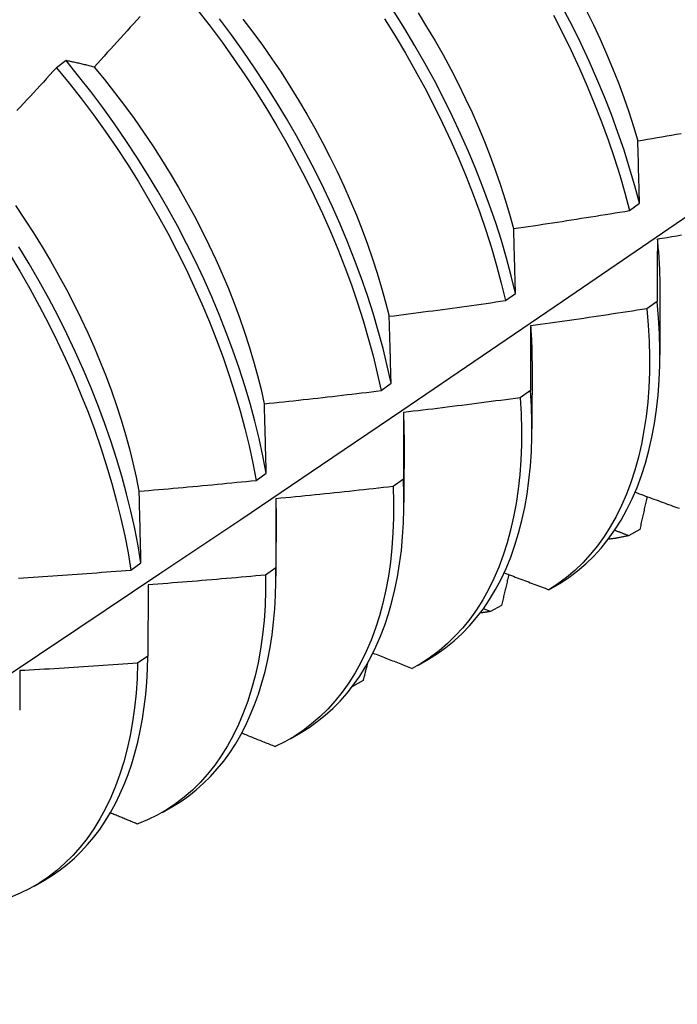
# Model space of a CAD drawing. Header units: inches. Extents: x 19 to 488, y 53 to 230.
# Tile 98 of 121: x 452.525 to 452.704, y 184.547 to 184.814. Entities that reach past the tile are written whole.
import ezdxf

# ---------------------------------------------------------------- set-up
doc = ezdxf.new("R2010")
doc.units = ezdxf.units.IN
doc.header["$MEASUREMENT"] = 0
doc.layers.add('Visible Edges(ANSI)', color=7, linetype='Continuous', lineweight=25)

msp = doc.modelspace()

# ---------------------------------------------------------------- linework, layer by layer
at = {"layer": 'Visible Edges(ANSI)'}
for p, q in [((452.53746, 184.80334), (452.53491, 184.80141)), ((452.69069, 184.76256), (452.69341, 184.76454)), ((452.65697, 184.73806), (452.6597, 184.74003)), ((452.69898, 184.74163), (452.69895, 184.72319)), ((452.69821, 184.73781), (452.69543, 184.73585)), ((452.66418, 184.72159), (452.66416, 184.70315)), ((452.62313, 184.71359), (452.62587, 184.71556)), ((452.66377, 184.71359), (452.66099, 184.71163)), ((452.62938, 184.70155), (452.62936, 184.68311)), ((452.58917, 184.68916), (452.59192, 184.69113)), ((452.62922, 184.68944), (452.62642, 184.68749)), ((452.59458, 184.68151), (452.59456, 184.66308)), ((452.69347, 184.67578), (452.69044, 184.67411)), ((452.55509, 184.66477), (452.55785, 184.66674)), ((452.59454, 184.66535), (452.59174, 184.66341)), ((452.55978, 184.66074), (452.55975, 184.64134)), ((452.66878, 184.65941), (452.67178, 184.66114)), ((452.65285, 184.65349), (452.65095, 184.65424)), ((452.65589, 184.65515), (452.65285, 184.65349)), ((452.55975, 184.64134), (452.55693, 184.6394)), ((452.63321, 184.63891), (452.63602, 184.64053)), ((452.61825, 184.63468), (452.61534, 184.6331)), ((452.59841, 184.61887), (452.60122, 184.62049)), ((452.56361, 184.59883), (452.56642, 184.60045)), ((452.52881, 184.5788), (452.53162, 184.58041))]:
    msp.add_line(p, q, dxfattribs=at)
at = {"layer": 'Visible Edges(ANSI)', "flags": 128}
for points in [[(452.69341, 184.76454), (452.69214, 184.76932), (452.69073, 184.77413), (452.6892, 184.77896), (452.68754, 184.78381), (452.68576, 184.78866), (452.68386, 184.79352), (452.68184, 184.79838), (452.6797, 184.80322), (452.67744, 184.80806), (452.67507, 184.81287), (452.6726, 184.81765)], [(452.5576, 184.81537), (452.55672, 184.81438), (452.55583, 184.81339), (452.55494, 184.8124), (452.55405, 184.81142), (452.55316, 184.81043), (452.55227, 184.80945), (452.55137, 184.80846), (452.55048, 184.80748), (452.54959, 184.8065), (452.54869, 184.80552), (452.5478, 184.80453), (452.5469, 184.80355), (452.54601, 184.80257), (452.54511, 184.8016)], [(452.57331, 184.81701), (452.57664, 184.81273), (452.57989, 184.80838), (452.58305, 184.80395), (452.58613, 184.79946), (452.58911, 184.7949), (452.592, 184.79028), (452.5948, 184.78562), (452.59749, 184.78091), (452.60008, 184.77616), (452.60256, 184.77138), (452.60493, 184.76656), (452.60719, 184.76173), (452.60934, 184.75689), (452.61136, 184.75203), (452.61327, 184.74717), (452.61506, 184.74232), (452.61672, 184.73747), (452.61826, 184.73264), (452.61967, 184.72783), (452.62095, 184.72305), (452.62211, 184.7183), (452.62313, 184.71359)], [(452.6597, 184.74003), (452.65854, 184.74478), (452.65726, 184.74957), (452.65585, 184.75438), (452.65431, 184.75921), (452.65264, 184.76406), (452.65085, 184.76891), (452.64894, 184.77377), (452.64691, 184.77863), (452.64477, 184.78347), (452.6425, 184.7883), (452.64013, 184.79311), (452.63765, 184.7979), (452.63506, 184.80265), (452.63236, 184.80736), (452.62957, 184.81202), (452.62668, 184.81663)], [(452.63318, 184.81637), (452.63553, 184.81258), (452.6378, 184.80875), (452.63999, 184.80489), (452.64209, 184.80101), (452.6441, 184.79709), (452.64603, 184.79316), (452.64786, 184.78922), (452.64961, 184.78526), (452.65126, 184.7813), (452.65281, 184.77733), (452.65427, 184.77337), (452.65564, 184.76942), (452.65691, 184.76548), (452.65808, 184.76155), (452.65915, 184.75765)], [(452.66998, 184.81567), (452.67245, 184.81088), (452.6748, 184.80607), (452.67705, 184.80124), (452.67918, 184.79639), (452.68119, 184.79153), (452.68309, 184.78667), (452.68486, 184.78182), (452.68651, 184.77697), (452.68803, 184.77214), (452.68943, 184.76734), (452.69069, 184.76256)], [(452.67892, 184.81704), (452.68086, 184.81311), (452.6827, 184.80916), (452.68445, 184.80521), (452.68611, 184.80125), (452.68767, 184.79728), (452.68913, 184.79333), (452.6905, 184.78938), (452.69176, 184.78544), (452.69292, 184.78152)], [(452.62587, 184.71556), (452.62483, 184.72028), (452.62367, 184.72503), (452.62238, 184.72981), (452.62096, 184.73462), (452.61941, 184.73946), (452.61774, 184.7443), (452.61594, 184.74916), (452.61403, 184.75402), (452.61199, 184.75887), (452.60984, 184.76372), (452.60757, 184.76855), (452.60519, 184.77336), (452.6027, 184.77814), (452.6001, 184.78289), (452.5974, 184.78759), (452.5946, 184.79226), (452.5917, 184.79687), (452.58871, 184.80142), (452.58563, 184.80591), (452.58246, 184.81033), (452.5792, 184.81468)], [(452.58553, 184.81465), (452.58823, 184.81111), (452.59087, 184.80752), (452.59343, 184.80387), (452.59593, 184.80017), (452.59835, 184.79642), (452.60069, 184.79263), (452.60295, 184.7888), (452.60513, 184.78494), (452.60722, 184.78105), (452.60924, 184.77713), (452.61116, 184.7732), (452.613, 184.76925), (452.61475, 184.76529), (452.61641, 184.76132), (452.61798, 184.75735), (452.61945, 184.75339), (452.62083, 184.74944), (452.6221, 184.74549), (452.62328, 184.74157), (452.62436, 184.73767), (452.62534, 184.7338)], [(452.62409, 184.81467), (452.62697, 184.81005), (452.62976, 184.80538), (452.63245, 184.80067), (452.63503, 184.79591), (452.6375, 184.79113), (452.63987, 184.78632), (452.64212, 184.78149), (452.64426, 184.77664), (452.64628, 184.77178), (452.64818, 184.76692), (452.64996, 184.76207), (452.65162, 184.75722), (452.65315, 184.75239), (452.65455, 184.74758), (452.65582, 184.7428), (452.65697, 184.73806)], [(452.53491, 184.80141), (452.53401, 184.80043), (452.5331, 184.79946), (452.5322, 184.79848), (452.5313, 184.79751), (452.5304, 184.79654), (452.52949, 184.79556), (452.52859, 184.79459), (452.52768, 184.79362), (452.52677, 184.79265), (452.52587, 184.79169), (452.52496, 184.79072), (452.52405, 184.78975)], [(452.53491, 184.80141), (452.53831, 184.79722), (452.54165, 184.79295), (452.5449, 184.7886), (452.54807, 184.78418), (452.55115, 184.77969), (452.55414, 184.77513), (452.55704, 184.77052), (452.55984, 184.76586), (452.56254, 184.76115), (452.56513, 184.7564), (452.56762, 184.75162), (452.57, 184.74681), (452.57226, 184.74198), (452.57441, 184.73714), (452.57645, 184.73228), (452.57836, 184.72742), (452.58016, 184.72256), (452.58183, 184.71772), (452.58337, 184.71289), (452.58479, 184.70807), (452.58608, 184.70329), (452.58724, 184.69854), (452.58827, 184.69383), (452.58917, 184.68916)], [(452.54511, 184.8016), (452.54478, 184.80168), (452.54445, 184.80176), (452.54413, 184.80184), (452.5438, 184.80192), (452.54348, 184.802), (452.54315, 184.80208), (452.54283, 184.80216), (452.54251, 184.80224), (452.54219, 184.80231), (452.54187, 184.80239), (452.54155, 184.80246), (452.54123, 184.80253), (452.54091, 184.80261), (452.54059, 184.80268), (452.54028, 184.80275), (452.53996, 184.80282), (452.53964, 184.80289), (452.53933, 184.80295), (452.53901, 184.80302), (452.5387, 184.80309), (452.53839, 184.80315), (452.53808, 184.80322), (452.53777, 184.80328), (452.53746, 184.80334)], [(452.59192, 184.69113), (452.59101, 184.6958), (452.58997, 184.70052), (452.5888, 184.70527), (452.5875, 184.71006), (452.58607, 184.71487), (452.58452, 184.7197), (452.58284, 184.72455), (452.58104, 184.72941), (452.57911, 184.73427), (452.57707, 184.73912), (452.57491, 184.74397), (452.57263, 184.7488), (452.57024, 184.7536), (452.56775, 184.75838), (452.56515, 184.76313), (452.56244, 184.76783), (452.55963, 184.77249), (452.55673, 184.7771), (452.55373, 184.78165), (452.55064, 184.78614), (452.54747, 184.79055), (452.54421, 184.7949), (452.54087, 184.79916), (452.53746, 184.80334)], [(452.5451, 184.80159), (452.54792, 184.79818), (452.55068, 184.7947), (452.55337, 184.79116), (452.556, 184.78756), (452.55856, 184.78391), (452.56105, 184.7802), (452.56347, 184.77645), (452.56582, 184.77265), (452.56808, 184.76882), (452.57027, 184.76496), (452.57238, 184.76106), (452.5744, 184.75715), (452.57634, 184.75322), (452.57819, 184.74927), (452.57995, 184.74531), (452.58161, 184.74135), (452.58318, 184.73738), (452.58466, 184.73343), (452.58603, 184.72948), (452.58731, 184.72554), (452.58848, 184.72162), (452.58954, 184.71772), (452.59051, 184.71385), (452.59137, 184.71001)], [(452.69295, 184.7815), (452.69426, 184.78172), (452.69557, 184.78195), (452.69688, 184.78217), (452.69819, 184.78239), (452.6995, 184.78262), (452.7008, 184.78284), (452.70211, 184.78307), (452.70342, 184.7833), (452.70473, 184.78353)], [(452.69341, 184.76454), (452.69339, 184.76526), (452.69338, 184.76598), (452.69336, 184.76669), (452.69334, 184.76741), (452.69332, 184.76812), (452.6933, 184.76884), (452.69328, 184.76955), (452.69326, 184.77026), (452.69324, 184.77097), (452.69322, 184.77168), (452.6932, 184.77239), (452.69318, 184.7731), (452.69316, 184.7738), (452.69314, 184.77451), (452.69313, 184.77521), (452.69311, 184.77592), (452.69309, 184.77662), (452.69307, 184.77732), (452.69305, 184.77802), (452.69303, 184.77872), (452.69301, 184.77942), (452.69299, 184.78011), (452.69297, 184.78081), (452.69295, 184.7815)], [(452.38574, 184.54662), (452.40803, 184.56116), (452.43029, 184.57573), (452.45251, 184.59033), (452.47469, 184.60496), (452.49682, 184.61962), (452.51892, 184.63431), (452.54098, 184.64903), (452.56299, 184.66378), (452.58497, 184.67855), (452.6069, 184.69335), (452.6288, 184.70817), (452.65066, 184.72302), (452.67247, 184.73789), (452.69425, 184.75278), (452.71598, 184.76769)], [(452.52371, 184.76391), (452.52621, 184.76021), (452.52864, 184.75646), (452.53099, 184.75267), (452.53326, 184.74884), (452.53546, 184.74499), (452.53757, 184.7411), (452.53959, 184.73719), (452.54153, 184.73326), (452.54338, 184.72932), (452.54513, 184.72536), (452.54679, 184.7214), (452.54835, 184.71744), (452.54981, 184.71348), (452.55118, 184.70953), (452.55245, 184.70559), (452.55362, 184.70167), (452.55469, 184.69776), (452.55566, 184.69389), (452.55653, 184.69004), (452.5573, 184.68623)], [(452.6592, 184.75764), (452.66052, 184.75783), (452.66183, 184.75803), (452.66314, 184.75822), (452.66446, 184.75842), (452.66577, 184.75861), (452.66709, 184.75881), (452.6684, 184.75901), (452.66971, 184.75921), (452.67103, 184.75941), (452.67234, 184.75961), (452.67365, 184.75982), (452.67496, 184.76002), (452.67628, 184.76023), (452.67759, 184.76044), (452.6789, 184.76064), (452.68021, 184.76085), (452.68152, 184.76106), (452.68283, 184.76127), (452.68414, 184.76148), (452.68545, 184.7617), (452.68676, 184.76191), (452.68807, 184.76213), (452.68938, 184.76234), (452.69069, 184.76256)], [(452.6597, 184.74003), (452.65968, 184.74078), (452.65966, 184.74152), (452.65964, 184.74227), (452.65962, 184.74301), (452.6596, 184.74375), (452.65957, 184.74449), (452.65955, 184.74523), (452.65953, 184.74597), (452.65951, 184.7467), (452.65949, 184.74744), (452.65947, 184.74818), (452.65945, 184.74891), (452.65943, 184.74964), (452.65941, 184.75037), (452.65939, 184.75111), (452.65937, 184.75184), (452.65935, 184.75256), (452.65933, 184.75329), (452.65931, 184.75402), (452.65929, 184.75474), (452.65926, 184.75547), (452.65924, 184.75619), (452.65922, 184.75692), (452.6592, 184.75764)], [(452.69821, 184.75478), (452.69827, 184.75422), (452.69833, 184.75366), (452.69838, 184.7531), (452.69843, 184.75254), (452.69848, 184.75198), (452.69853, 184.75142), (452.69857, 184.75087), (452.69862, 184.75031), (452.69866, 184.74976), (452.69869, 184.74921), (452.69873, 184.74866), (452.69876, 184.74811), (452.69879, 184.74756), (452.69881, 184.74702), (452.69884, 184.74647), (452.69886, 184.74593), (452.69888, 184.74539), (452.69889, 184.74485), (452.69891, 184.74431), (452.69892, 184.74378), (452.69893, 184.74324), (452.69894, 184.74271), (452.69894, 184.74218), (452.69894, 184.74165)], [(452.69827, 184.75476), (452.69827, 184.75406), (452.69826, 184.75337), (452.69826, 184.75267), (452.69826, 184.75197), (452.69825, 184.75127), (452.69825, 184.75057), (452.69825, 184.74987), (452.69824, 184.74917), (452.69824, 184.74847), (452.69824, 184.74776), (452.69824, 184.74706), (452.69823, 184.74635), (452.69823, 184.74565), (452.69823, 184.74494), (452.69823, 184.74423), (452.69822, 184.74352), (452.69822, 184.74281), (452.69822, 184.7421), (452.69822, 184.74139), (452.69822, 184.74067), (452.69822, 184.73996), (452.69821, 184.73924), (452.69821, 184.73852), (452.69821, 184.73781)], [(452.70484, 184.75582), (452.70353, 184.75561), (452.70221, 184.75539), (452.7009, 184.75518), (452.69959, 184.75497), (452.69827, 184.75476)], [(452.52207, 184.75076), (452.52487, 184.7461), (452.52758, 184.74139), (452.53018, 184.73665), (452.53267, 184.73187), (452.53506, 184.72706), (452.53733, 184.72223), (452.53949, 184.71738), (452.54153, 184.71253), (452.54346, 184.70767), (452.54526, 184.70281), (452.54693, 184.69797), (452.54849, 184.69313), (452.54991, 184.68832), (452.55121, 184.68353), (452.55238, 184.67878), (452.55342, 184.67407), (452.55432, 184.6694), (452.55509, 184.66477)], [(452.55785, 184.66674), (452.55707, 184.67137), (452.55615, 184.67604), (452.55511, 184.68076), (452.55393, 184.68552), (452.55262, 184.6903), (452.55119, 184.69512), (452.54962, 184.69995), (452.54794, 184.7048), (452.54613, 184.70966), (452.54419, 184.71452), (452.54214, 184.71937), (452.53998, 184.72422), (452.53769, 184.72904), (452.5353, 184.73385), (452.5328, 184.73863), (452.53019, 184.74337), (452.52748, 184.74807), (452.52466, 184.75273)], [(452.62535, 184.7338), (452.62667, 184.73396), (452.62799, 184.73413), (452.62931, 184.7343), (452.63063, 184.73447), (452.63195, 184.73463), (452.63327, 184.73481), (452.63459, 184.73498), (452.6359, 184.73515), (452.63722, 184.73532), (452.63854, 184.7355), (452.63986, 184.73567), (452.64117, 184.73585), (452.64249, 184.73603), (452.64381, 184.73621), (452.64513, 184.73639), (452.64644, 184.73657), (452.64776, 184.73675), (452.64907, 184.73693), (452.65039, 184.73712), (452.65171, 184.7373), (452.65302, 184.73749), (452.65434, 184.73768), (452.65565, 184.73787), (452.65697, 184.73806)], [(452.67178, 184.66114), (452.67423, 184.66274), (452.67657, 184.66451), (452.67882, 184.66643), (452.68096, 184.66852), (452.68299, 184.67075), (452.68491, 184.67314), (452.68672, 184.67568), (452.68841, 184.67837), (452.68998, 184.68119), (452.69143, 184.68415), (452.69275, 184.68725), (452.69396, 184.69048), (452.69503, 184.69384), (452.69598, 184.69732), (452.6968, 184.70091), (452.69749, 184.70462), (452.69805, 184.70844), (452.69847, 184.71237), (452.69877, 184.71639), (452.69892, 184.72051), (452.69895, 184.72471), (452.69884, 184.729), (452.69859, 184.73337), (452.69821, 184.73781)], [(452.69543, 184.73585), (452.69412, 184.73564), (452.6928, 184.73543), (452.69149, 184.73523), (452.69017, 184.73502), (452.68885, 184.73482), (452.68754, 184.73462), (452.68622, 184.73442), (452.6849, 184.73422), (452.68358, 184.73402), (452.68227, 184.73382), (452.68095, 184.73362), (452.67963, 184.73343), (452.67831, 184.73323), (452.67699, 184.73304), (452.67568, 184.73285), (452.67436, 184.73266), (452.67304, 184.73247), (452.67172, 184.73228), (452.6704, 184.73209), (452.66908, 184.7319), (452.66776, 184.73172), (452.66644, 184.73153), (452.66512, 184.73135), (452.6638, 184.73117)], [(452.69543, 184.73585), (452.6958, 184.73141), (452.69604, 184.72705), (452.69614, 184.72277), (452.69611, 184.71857), (452.69594, 184.71446), (452.69564, 184.71045), (452.6952, 184.70653), (452.69463, 184.70272), (452.69393, 184.69902), (452.6931, 184.69543), (452.69215, 184.69196), (452.69106, 184.68861), (452.68985, 184.68539), (452.68851, 184.68231), (452.68705, 184.67935), (452.68547, 184.67654), (452.68377, 184.67386), (452.68196, 184.67134), (452.68003, 184.66896), (452.67799, 184.66673), (452.67584, 184.66466), (452.67359, 184.66275), (452.67123, 184.661), (452.66878, 184.65941)], [(452.62587, 184.71556), (452.62584, 184.71633), (452.62582, 184.7171), (452.6258, 184.71787), (452.62578, 184.71864), (452.62576, 184.71941), (452.62574, 184.72018), (452.62572, 184.72094), (452.6257, 184.7217), (452.62568, 184.72247), (452.62566, 184.72323), (452.62563, 184.72399), (452.62561, 184.72475), (452.62559, 184.72551), (452.62557, 184.72627), (452.62555, 184.72703), (452.62553, 184.72778), (452.62551, 184.72854), (452.62548, 184.72929), (452.62546, 184.73005), (452.62544, 184.7308), (452.62542, 184.73155), (452.6254, 184.7323), (452.62537, 184.73305), (452.62535, 184.7338)], [(452.6638, 184.73117), (452.6638, 184.73044), (452.6638, 184.72972), (452.66379, 184.729), (452.66379, 184.72828), (452.66379, 184.72755), (452.66379, 184.72683), (452.66379, 184.7261), (452.66379, 184.72537), (452.66379, 184.72464), (452.66378, 184.72391), (452.66378, 184.72318), (452.66378, 184.72245), (452.66378, 184.72172), (452.66378, 184.72098), (452.66378, 184.72025), (452.66378, 184.71951), (452.66378, 184.71877), (452.66378, 184.71804), (452.66378, 184.7173), (452.66378, 184.71656), (452.66377, 184.71582), (452.66377, 184.71508), (452.66377, 184.71433), (452.66377, 184.71359)], [(452.66378, 184.73117), (452.66382, 184.73076), (452.66385, 184.73035), (452.66388, 184.72995), (452.6639, 184.72954), (452.66393, 184.72914), (452.66396, 184.72873), (452.66398, 184.72833), (452.664, 184.72793), (452.66402, 184.72753), (452.66404, 184.72713), (452.66406, 184.72673), (452.66408, 184.72633), (452.66409, 184.72593), (452.66411, 184.72553), (452.66412, 184.72514), (452.66413, 184.72474), (452.66414, 184.72435), (452.66415, 184.72395), (452.66415, 184.72356), (452.66416, 184.72317), (452.66416, 184.72277), (452.66417, 184.72238), (452.66417, 184.72199), (452.66417, 184.72161)], [(452.59141, 184.70999), (452.59273, 184.71012), (452.59405, 184.71026), (452.59538, 184.7104), (452.5967, 184.71055), (452.59802, 184.71069), (452.59934, 184.71083), (452.60067, 184.71098), (452.60199, 184.71112), (452.60331, 184.71127), (452.60463, 184.71141), (452.60596, 184.71156), (452.60728, 184.71171), (452.6086, 184.71186), (452.60992, 184.71201), (452.61124, 184.71217), (452.61256, 184.71232), (452.61388, 184.71248), (452.61521, 184.71263), (452.61653, 184.71279), (452.61785, 184.71295), (452.61917, 184.7131), (452.62049, 184.71326), (452.62181, 184.71343), (452.62313, 184.71359)], [(452.63602, 184.64053), (452.63845, 184.64203), (452.64078, 184.64369), (452.64302, 184.64551), (452.64516, 184.64747), (452.64719, 184.64958), (452.64912, 184.65184), (452.65095, 184.65424), (452.65266, 184.65678), (452.65426, 184.65946), (452.65575, 184.66228), (452.65712, 184.66522), (452.65838, 184.66829), (452.65951, 184.67149), (452.66053, 184.6748), (452.66142, 184.67823), (452.66219, 184.68178), (452.66283, 184.68542), (452.66335, 184.68918), (452.66374, 184.69303), (452.664, 184.69697), (452.66414, 184.701), (452.66414, 184.70512), (452.66402, 184.70932), (452.66377, 184.71359)], [(452.66099, 184.71163), (452.65967, 184.71146), (452.65834, 184.71128), (452.65702, 184.7111), (452.6557, 184.71092), (452.65438, 184.71075), (452.65306, 184.71057), (452.65173, 184.7104), (452.65041, 184.71023), (452.64909, 184.71006), (452.64777, 184.70989), (452.64644, 184.70972), (452.64512, 184.70955), (452.6438, 184.70939), (452.64247, 184.70922), (452.64115, 184.70906), (452.63983, 184.70889), (452.6385, 184.70873), (452.63718, 184.70857), (452.63585, 184.70841), (452.63453, 184.70825), (452.6332, 184.7081), (452.63188, 184.70794), (452.63055, 184.70778), (452.62923, 184.70763)], [(452.66099, 184.71163), (452.66123, 184.70727), (452.66134, 184.70298), (452.66131, 184.69878), (452.66115, 184.69466), (452.66086, 184.69064), (452.66043, 184.68672), (452.65987, 184.6829), (452.65918, 184.6792), (452.65836, 184.6756), (452.65741, 184.67212), (452.65633, 184.66877), (452.65512, 184.66554), (452.65379, 184.66245), (452.65234, 184.65948), (452.65077, 184.65666), (452.64908, 184.65398), (452.64727, 184.65144), (452.64535, 184.64906), (452.64331, 184.64682), (452.64117, 184.64474), (452.63893, 184.64282), (452.63658, 184.64106), (452.63413, 184.63946), (452.63158, 184.63802)], [(452.59192, 184.69113), (452.5919, 184.69193), (452.59188, 184.69272), (452.59186, 184.69352), (452.59183, 184.69431), (452.59181, 184.69511), (452.59179, 184.6959), (452.59177, 184.69669), (452.59175, 184.69748), (452.59173, 184.69827), (452.59171, 184.69906), (452.59169, 184.69984), (452.59167, 184.70063), (452.59165, 184.70141), (452.59162, 184.7022), (452.5916, 184.70298), (452.59158, 184.70376), (452.59156, 184.70455), (452.59154, 184.70533), (452.59152, 184.7061), (452.59149, 184.70688), (452.59147, 184.70766), (452.59145, 184.70844), (452.59143, 184.70921), (452.59141, 184.70999)], [(452.62919, 184.70766), (452.6292, 184.70741), (452.62921, 184.70715), (452.62923, 184.70689), (452.62924, 184.70664), (452.62925, 184.70638), (452.62926, 184.70613), (452.62927, 184.70587), (452.62927, 184.70562), (452.62928, 184.70537), (452.62929, 184.70511), (452.6293, 184.70486), (452.6293, 184.7046), (452.62931, 184.70435), (452.62931, 184.7041), (452.62932, 184.70385), (452.62932, 184.7036), (452.62932, 184.70334), (452.62933, 184.70309), (452.62933, 184.70284), (452.62933, 184.70259), (452.62933, 184.70234), (452.62933, 184.70209), (452.62933, 184.70184), (452.62933, 184.7016)], [(452.62923, 184.70763), (452.62923, 184.70688), (452.62923, 184.70614), (452.62923, 184.70539), (452.62923, 184.70464), (452.62922, 184.70389), (452.62922, 184.70313), (452.62922, 184.70238), (452.62922, 184.70163), (452.62922, 184.70087), (452.62922, 184.70012), (452.62922, 184.69936), (452.62922, 184.6986), (452.62922, 184.69784), (452.62922, 184.69709), (452.62922, 184.69632), (452.62922, 184.69556), (452.62922, 184.6948), (452.62922, 184.69404), (452.62922, 184.69327), (452.62922, 184.69251), (452.62922, 184.69174), (452.62922, 184.69097), (452.62922, 184.6902), (452.62922, 184.68944)], [(452.55736, 184.68621), (452.55868, 184.68632), (452.56001, 184.68643), (452.56134, 184.68655), (452.56266, 184.68666), (452.56399, 184.68678), (452.56532, 184.68689), (452.56664, 184.68701), (452.56797, 184.68713), (452.5693, 184.68725), (452.57062, 184.68737), (452.57195, 184.68749), (452.57327, 184.68761), (452.5746, 184.68773), (452.57592, 184.68786), (452.57725, 184.68798), (452.57857, 184.68811), (452.5799, 184.68824), (452.58122, 184.68837), (452.58255, 184.6885), (452.58387, 184.68863), (452.5852, 184.68876), (452.58652, 184.68889), (452.58784, 184.68902), (452.58917, 184.68916)], [(452.60122, 184.62049), (452.60355, 184.62193), (452.6058, 184.62352), (452.60796, 184.62524), (452.61002, 184.6271), (452.61199, 184.62911), (452.61387, 184.63124), (452.61565, 184.63351), (452.61732, 184.63591), (452.6189, 184.63844), (452.62037, 184.64109), (452.62173, 184.64387), (452.62299, 184.64676), (452.62414, 184.64977), (452.62517, 184.65289), (452.6261, 184.65612), (452.62691, 184.65945), (452.6276, 184.66288), (452.62819, 184.66642), (452.62865, 184.67004), (452.629, 184.67376), (452.62923, 184.67756), (452.62935, 184.68144), (452.62934, 184.6854), (452.62922, 184.68944)], [(452.55785, 184.66674), (452.55783, 184.66757), (452.55781, 184.66839), (452.55779, 184.66921), (452.55777, 184.67003), (452.55775, 184.67084), (452.55773, 184.67166), (452.55771, 184.67248), (452.55769, 184.67329), (452.55767, 184.67411), (452.55765, 184.67492), (452.55763, 184.67573), (452.55761, 184.67655), (452.55759, 184.67736), (452.55757, 184.67817), (452.55755, 184.67897), (452.55753, 184.67978), (452.55751, 184.68059), (452.55749, 184.68139), (452.55747, 184.6822), (452.55744, 184.683), (452.55742, 184.68381), (452.5574, 184.68461), (452.55738, 184.68541), (452.55736, 184.68621)], [(452.62642, 184.68749), (452.62654, 184.68319), (452.62652, 184.67899), (452.62637, 184.67487), (452.62608, 184.67084), (452.62566, 184.66691), (452.62511, 184.66309), (452.62443, 184.65937), (452.62361, 184.65577), (452.62267, 184.65229), (452.6216, 184.64893), (452.6204, 184.64569), (452.61908, 184.64259), (452.61763, 184.63962), (452.61607, 184.63679), (452.61438, 184.6341), (452.61258, 184.63155), (452.61067, 184.62916), (452.60864, 184.62691), (452.6065, 184.62482), (452.60426, 184.62289), (452.60192, 184.62112), (452.59948, 184.61951), (452.59694, 184.61806), (452.5943, 184.61678)], [(452.62642, 184.68749), (452.62509, 184.68734), (452.62377, 184.68718), (452.62244, 184.68704), (452.62112, 184.68689), (452.61979, 184.68674), (452.61846, 184.68659), (452.61714, 184.68645), (452.61581, 184.68631), (452.61448, 184.68616), (452.61315, 184.68602), (452.61183, 184.68588), (452.6105, 184.68574), (452.60917, 184.6856), (452.60784, 184.68547), (452.60651, 184.68533), (452.60519, 184.68519), (452.60386, 184.68506), (452.60253, 184.68493), (452.6012, 184.6848), (452.59987, 184.68466), (452.59854, 184.68453), (452.59721, 184.68441), (452.59589, 184.68428), (452.59456, 184.68415)], [(452.5945, 184.68418), (452.5945, 184.68407), (452.5945, 184.68396), (452.59451, 184.68385), (452.59451, 184.68374), (452.59451, 184.68363), (452.59451, 184.68352), (452.59451, 184.68341), (452.59452, 184.6833), (452.59452, 184.68319), (452.59452, 184.68308), (452.59452, 184.68297), (452.59452, 184.68286), (452.59452, 184.68275), (452.59452, 184.68264), (452.59453, 184.68253), (452.59453, 184.68242), (452.59453, 184.68231), (452.59453, 184.6822), (452.59453, 184.68209), (452.59453, 184.68198), (452.59453, 184.68187), (452.59453, 184.68176), (452.59453, 184.68165), (452.59453, 184.68154)], [(452.59456, 184.68415), (452.59455, 184.68338), (452.59455, 184.68261), (452.59455, 184.68183), (452.59455, 184.68106), (452.59455, 184.68028), (452.59455, 184.6795), (452.59455, 184.67873), (452.59455, 184.67795), (452.59455, 184.67717), (452.59455, 184.67639), (452.59455, 184.6756), (452.59455, 184.67482), (452.59455, 184.67404), (452.59455, 184.67325), (452.59455, 184.67247), (452.59455, 184.67168), (452.59454, 184.67089), (452.59454, 184.6701), (452.59454, 184.66931), (452.59454, 184.66852), (452.59454, 184.66773), (452.59454, 184.66694), (452.59454, 184.66615), (452.59454, 184.66535)], [(452.69221, 184.68593), (452.69278, 184.68572), (452.69335, 184.68551), (452.69392, 184.6853), (452.69448, 184.6851), (452.69505, 184.68489), (452.69562, 184.68468), (452.69619, 184.68447), (452.69676, 184.68426), (452.69733, 184.68405), (452.6979, 184.68384), (452.69847, 184.68364), (452.69904, 184.68343), (452.69961, 184.68322), (452.70018, 184.68301), (452.70075, 184.6828), (452.70132, 184.6826), (452.70189, 184.68239), (452.70246, 184.68218), (452.70303, 184.68197), (452.7036, 184.68177), (452.70417, 184.68156)], [(452.69546, 184.68474), (452.69538, 184.68436), (452.6953, 184.68399), (452.69522, 184.68362), (452.69514, 184.68324), (452.69505, 184.68287), (452.69497, 184.6825), (452.69489, 184.68213), (452.6948, 184.68175), (452.69472, 184.68138), (452.69464, 184.68101), (452.69456, 184.68063), (452.69447, 184.68026), (452.69439, 184.67989), (452.69431, 184.67952), (452.69422, 184.67914), (452.69414, 184.67877), (452.69406, 184.6784), (452.69398, 184.67802), (452.69389, 184.67765), (452.69381, 184.67728), (452.69373, 184.6769), (452.69364, 184.67653), (452.69356, 184.67616), (452.69347, 184.67578)], [(452.69044, 184.67411), (452.69028, 184.67417), (452.69012, 184.67423), (452.68996, 184.67429), (452.68981, 184.67435), (452.68965, 184.67441), (452.68949, 184.67447), (452.68933, 184.67453), (452.68917, 184.67459), (452.68901, 184.67465), (452.68885, 184.67471), (452.6887, 184.67477), (452.68854, 184.67484), (452.68838, 184.6749), (452.68822, 184.67496), (452.68806, 184.67502), (452.6879, 184.67508), (452.68774, 184.67514), (452.68759, 184.6752), (452.68743, 184.67526), (452.68727, 184.67532), (452.68711, 184.67538), (452.68695, 184.67544), (452.68679, 184.6755), (452.68663, 184.67556)], [(452.69044, 184.67411), (452.69021, 184.67406), (452.68999, 184.67401), (452.68976, 184.67395), (452.68953, 184.6739), (452.68931, 184.67386), (452.68908, 184.67381), (452.68885, 184.67376), (452.68862, 184.67371), (452.68839, 184.67367), (452.68816, 184.67363), (452.68793, 184.67358), (452.6877, 184.67354), (452.68747, 184.6735), (452.68723, 184.67346), (452.687, 184.67342), (452.68677, 184.67338), (452.68654, 184.67335), (452.6863, 184.67331), (452.68607, 184.67328), (452.68583, 184.67324), (452.6856, 184.67321), (452.68536, 184.67318), (452.68513, 184.67315), (452.68489, 184.67312)], [(452.56642, 184.60045), (452.56866, 184.60183), (452.57082, 184.60334), (452.57289, 184.60498), (452.57488, 184.60674), (452.57679, 184.60864), (452.57861, 184.61065), (452.58034, 184.6128), (452.58198, 184.61506), (452.58352, 184.61743), (452.58497, 184.61993), (452.58632, 184.62254), (452.58757, 184.62525), (452.58873, 184.62808), (452.58978, 184.63101), (452.59073, 184.63404), (452.59158, 184.63717), (452.59232, 184.64039), (452.59296, 184.64371), (452.59349, 184.64712), (452.59392, 184.65061), (452.59424, 184.65418), (452.59445, 184.65783), (452.59455, 184.66156), (452.59454, 184.66535)], [(452.52454, 184.66255), (452.52587, 184.66264), (452.5272, 184.66273), (452.52853, 184.66281), (452.52986, 184.6629), (452.53119, 184.66299), (452.53252, 184.66308), (452.53384, 184.66317), (452.53517, 184.66327), (452.5365, 184.66336), (452.53783, 184.66345), (452.53916, 184.66355), (452.54049, 184.66365), (452.54182, 184.66374), (452.54314, 184.66384), (452.54447, 184.66394), (452.5458, 184.66404), (452.54713, 184.66414), (452.54846, 184.66425), (452.54978, 184.66435), (452.55111, 184.66446), (452.55244, 184.66456), (452.55377, 184.66467), (452.55509, 184.66477)], [(452.59174, 184.66341), (452.59173, 184.65919), (452.59158, 184.65507), (452.5913, 184.65104), (452.59089, 184.6471), (452.59035, 184.64327), (452.58967, 184.63955), (452.58887, 184.63594), (452.58793, 184.63245), (452.58687, 184.62908), (452.58568, 184.62584), (452.58436, 184.62273), (452.58292, 184.61975), (452.58136, 184.61691), (452.57969, 184.61421), (452.57789, 184.61166), (452.57598, 184.60925), (452.57396, 184.607), (452.57184, 184.6049), (452.5696, 184.60296), (452.56726, 184.60118), (452.56483, 184.59956), (452.56229, 184.5981), (452.55966, 184.59681), (452.55695, 184.59569)], [(452.59174, 184.66341), (452.59041, 184.66328), (452.58908, 184.66316), (452.58775, 184.66304), (452.58641, 184.66292), (452.58508, 184.6628), (452.58375, 184.66268), (452.58242, 184.66256), (452.58109, 184.66245), (452.57976, 184.66233), (452.57843, 184.66222), (452.5771, 184.66211), (452.57577, 184.662), (452.57444, 184.66188), (452.5731, 184.66177), (452.57177, 184.66167), (452.57044, 184.66156), (452.56911, 184.66145), (452.56778, 184.66135), (452.56644, 184.66124), (452.56511, 184.66114), (452.56378, 184.66104), (452.56245, 184.66094), (452.56111, 184.66084), (452.55978, 184.66074)], [(452.65787, 184.66353), (452.65779, 184.66318), (452.65771, 184.66283), (452.65763, 184.66248), (452.65754, 184.66213), (452.65746, 184.66178), (452.65738, 184.66143), (452.6573, 184.66109), (452.65722, 184.66074), (452.65713, 184.66039), (452.65705, 184.66004), (452.65697, 184.65969), (452.65689, 184.65934), (452.6568, 184.65899), (452.65672, 184.65864), (452.65664, 184.65829), (452.65656, 184.65795), (452.65647, 184.6576), (452.65639, 184.65725), (452.65631, 184.6569), (452.65623, 184.65655), (452.65614, 184.6562), (452.65606, 184.65585), (452.65598, 184.6555), (452.65589, 184.65515)], [(452.65658, 184.66402), (452.65709, 184.66382), (452.6576, 184.66363), (452.6581, 184.66344), (452.65861, 184.66325), (452.65912, 184.66305), (452.65963, 184.66286), (452.66013, 184.66267), (452.66064, 184.66248), (452.66115, 184.66228), (452.66166, 184.66209), (452.66216, 184.6619), (452.66267, 184.66171), (452.66318, 184.66152), (452.66369, 184.66132), (452.6642, 184.66113), (452.66471, 184.66094), (452.66521, 184.66075), (452.66572, 184.66056), (452.66623, 184.66036), (452.66674, 184.66017), (452.66725, 184.65998), (452.66776, 184.65979), (452.66827, 184.6596), (452.66878, 184.65941)], [(452.65285, 184.65349), (452.65274, 184.65347), (452.65263, 184.65345), (452.65251, 184.65343), (452.6524, 184.65341), (452.65228, 184.6534), (452.65217, 184.65338), (452.65206, 184.65336), (452.65194, 184.65334), (452.65183, 184.65332), (452.65171, 184.6533), (452.6516, 184.65329), (452.65148, 184.65327), (452.65137, 184.65325), (452.65125, 184.65323), (452.65113, 184.65322), (452.65102, 184.6532), (452.6509, 184.65318), (452.65079, 184.65317), (452.65067, 184.65315), (452.65056, 184.65314), (452.65044, 184.65312), (452.65032, 184.65311), (452.65021, 184.65309), (452.65009, 184.65308)], [(452.53162, 184.58041), (452.53376, 184.58173), (452.53583, 184.58316), (452.53783, 184.58472), (452.53974, 184.58639), (452.54158, 184.58817), (452.54334, 184.59008), (452.54502, 184.59209), (452.54662, 184.59421), (452.54813, 184.59645), (452.54955, 184.59879), (452.55088, 184.60123), (452.55213, 184.60378), (452.55329, 184.60642), (452.55435, 184.60917), (452.55532, 184.61201), (452.5562, 184.61494), (452.55698, 184.61795), (452.55767, 184.62106), (452.55826, 184.62425), (452.55875, 184.62752), (452.55915, 184.63086), (452.55945, 184.63429), (452.55965, 184.63778), (452.55975, 184.64134)], [(452.62093, 184.64219), (452.62137, 184.64201), (452.62181, 184.64184), (452.62226, 184.64166), (452.6227, 184.64149), (452.62314, 184.64132), (452.62359, 184.64114), (452.62403, 184.64097), (452.62447, 184.64079), (452.62492, 184.64062), (452.62536, 184.64045), (452.6258, 184.64027), (452.62625, 184.6401), (452.62669, 184.63993), (452.62714, 184.63975), (452.62758, 184.63958), (452.62802, 184.63941), (452.62847, 184.63923), (452.62891, 184.63906), (452.62936, 184.63889), (452.6298, 184.63871), (452.63025, 184.63854), (452.63069, 184.63837), (452.63114, 184.63819), (452.63158, 184.63802)], [(452.55693, 184.6394), (452.55679, 184.63527), (452.55652, 184.63123), (452.55612, 184.62729), (452.55558, 184.62346), (452.55492, 184.61973), (452.55412, 184.61611), (452.55319, 184.61262), (452.55213, 184.60924), (452.55095, 184.60599), (452.54964, 184.60287), (452.54821, 184.59988), (452.54666, 184.59704), (452.54499, 184.59433), (452.5432, 184.59177), (452.5413, 184.58935), (452.53929, 184.58709), (452.53717, 184.58498), (452.53494, 184.58303), (452.53261, 184.58124), (452.53017, 184.57961), (452.52765, 184.57815), (452.52502, 184.57685), (452.52231, 184.57572)], [(452.55693, 184.6394), (452.5556, 184.63931), (452.55426, 184.63921), (452.55293, 184.63912), (452.5516, 184.63902), (452.55026, 184.63893), (452.54893, 184.63884), (452.5476, 184.63875), (452.54626, 184.63866), (452.54493, 184.63858), (452.54359, 184.63849), (452.54226, 184.6384), (452.54092, 184.63832), (452.53959, 184.63824), (452.53826, 184.63815), (452.53692, 184.63807), (452.53559, 184.63799), (452.53425, 184.63791), (452.53292, 184.63784), (452.53158, 184.63776), (452.53025, 184.63768), (452.52891, 184.63761), (452.52757, 184.63753), (452.52624, 184.63746), (452.5249, 184.63739)], [(452.61942, 184.63935), (452.61937, 184.63915), (452.61932, 184.63896), (452.61927, 184.63876), (452.61923, 184.63857), (452.61918, 184.63837), (452.61913, 184.63818), (452.61908, 184.63798), (452.61903, 184.63779), (452.61898, 184.63759), (452.61893, 184.6374), (452.61888, 184.63721), (452.61883, 184.63701), (452.61879, 184.63682), (452.61874, 184.63662), (452.61869, 184.63643), (452.61864, 184.63623), (452.61859, 184.63604), (452.61854, 184.63584), (452.61849, 184.63565), (452.61844, 184.63545), (452.61839, 184.63526), (452.61835, 184.63507), (452.6183, 184.63487), (452.61825, 184.63468)], [(452.5249, 184.63739), (452.5249, 184.63657), (452.5249, 184.63575), (452.5249, 184.63492), (452.52489, 184.6341), (452.52489, 184.63327), (452.52489, 184.63244), (452.52489, 184.63162), (452.52488, 184.63079), (452.52488, 184.62996), (452.52488, 184.62913), (452.52487, 184.6283), (452.52487, 184.62747), (452.52487, 184.62663)], [(452.58524, 184.62044), (452.58562, 184.62028), (452.586, 184.62013), (452.58637, 184.61998), (452.58675, 184.61983), (452.58713, 184.61967), (452.58751, 184.61952), (452.58788, 184.61937), (452.58826, 184.61922), (452.58864, 184.61906), (452.58901, 184.61891), (452.58939, 184.61876), (452.58977, 184.61861), (452.59015, 184.61846), (452.59052, 184.6183), (452.5909, 184.61815), (452.59128, 184.618), (452.59166, 184.61785), (452.59204, 184.61769), (452.59241, 184.61754), (452.59279, 184.61739), (452.59317, 184.61724), (452.59355, 184.61709), (452.59393, 184.61693), (452.5943, 184.61678)], [(452.54954, 184.59877), (452.54985, 184.59864), (452.55016, 184.59851), (452.55046, 184.59839), (452.55077, 184.59826), (452.55108, 184.59813), (452.55139, 184.598), (452.5517, 184.59787), (452.55201, 184.59774), (452.55231, 184.59762), (452.55262, 184.59749), (452.55293, 184.59736), (452.55324, 184.59723), (452.55355, 184.5971), (452.55386, 184.59697), (452.55417, 184.59685), (452.55448, 184.59672), (452.55478, 184.59659), (452.55509, 184.59646), (452.5554, 184.59633), (452.55571, 184.59621), (452.55602, 184.59608), (452.55633, 184.59595), (452.55664, 184.59582), (452.55695, 184.59569)]]:
    msp.add_lwpolyline(points, dxfattribs=at)

doc.saveas('drawing.dxf')
